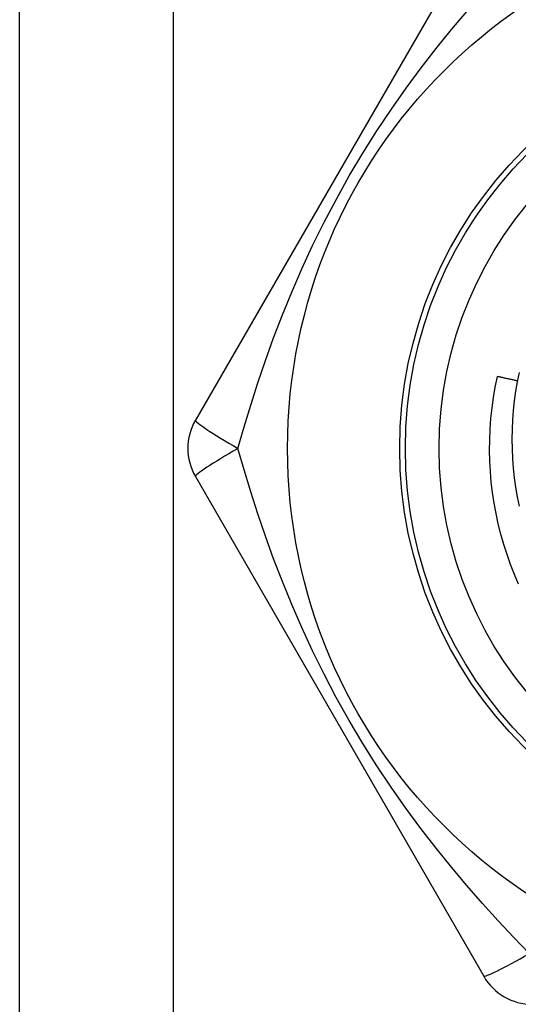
# Model space of a CAD drawing. Header units: inches. Extents: x 4 to 114, y 7 to 60.
# Tile 73 of 95: x 25.147 to 25.322, y 43.812 to 44.157. Entities that reach past the tile are written whole.
import ezdxf

# ---------------------------------------------------------------- set-up
doc = ezdxf.new("R2010")
doc.units = ezdxf.units.IN
doc.header["$MEASUREMENT"] = 0
doc.layers.add('Visible Edges(ANSI)', color=7, linetype='Continuous', lineweight=25)
doc.layers.add('Visible Tangent Edges(ANSI)', color=7, linetype='Continuous', lineweight=25)

msp = doc.modelspace()

# ---------------------------------------------------------------- linework, layer by layer
at = {"layer": 'Visible Edges(ANSI)'}
for p, q in [((25.14729, 23.01051), (25.14729, 44.33334)), ((25.3101, 44.19161), (25.20895, 44.01641)), ((25.20895, 43.99673), (25.3101, 43.82153))]:
    msp.add_line(p, q, dxfattribs=at)
at = {"layer": 'Visible Edges(ANSI)', "flags": 128}
for points in [[(25.32236, 43.95896), (25.32089, 43.96237), (25.31953, 43.96583), (25.31828, 43.96934), (25.31714, 43.97288), (25.31612, 43.97646), (25.31522, 43.98007), (25.31443, 43.9837), (25.31375, 43.98736), (25.31319, 43.99104), (25.31276, 43.99473), (25.31244, 43.99844), (25.31224, 44.00215), (25.31215, 44.00587), (25.31219, 44.00959), (25.31235, 44.01331), (25.31262, 44.01702), (25.31302, 44.02072), (25.31353, 44.0244), (25.31416, 44.02807), (25.31491, 44.03171)], [(25.32193, 44.03021), (25.32164, 44.03028), (25.32135, 44.03034), (25.32106, 44.03041), (25.32077, 44.03047), (25.32047, 44.03054), (25.32018, 44.0306), (25.31989, 44.03066), (25.3196, 44.03073), (25.3193, 44.03079), (25.31901, 44.03085), (25.31872, 44.03092), (25.31842, 44.03098), (25.31813, 44.03104), (25.31784, 44.0311), (25.31755, 44.03117), (25.31725, 44.03123), (25.31696, 44.03129), (25.31667, 44.03135), (25.31637, 44.03141), (25.31608, 44.03147), (25.31579, 44.03153), (25.31549, 44.03159), (25.3152, 44.03165), (25.31491, 44.03171)], [(25.32255, 44.0332), (25.32187, 44.0299), (25.3213, 44.02658), (25.32083, 44.02324), (25.32046, 44.01988), (25.32019, 44.01652), (25.32003, 44.01314), (25.31998, 44.00976), (25.32003, 44.00637), (25.32019, 44.00299), (25.32045, 43.99963), (25.32082, 43.99627), (25.32129, 43.99293), (25.32186, 43.98961), (25.32254, 43.98631)]]:
    msp.add_lwpolyline(points, dxfattribs=at)
at = {"layer": 'Visible Edges(ANSI)'}
for radius in [0.18701, 0.13386]:
    msp.add_circle((25.42829, 44.00657), radius, dxfattribs=at)
for centre, start, end in [((25.22599, 44.00657), 150, 210), ((25.32714, 43.83137), 210, 270)]:
    msp.add_arc(centre, 0.01969, start, end, dxfattribs=at)
at = {"layer": 'Visible Tangent Edges(ANSI)'}
msp.add_line((25.20114, 44.33334), (25.20114, 23.01051), dxfattribs=at)
at = {"layer": 'Visible Tangent Edges(ANSI)', "flags": 128}
for points in [[(25.2238, 44.00657), (25.226, 44.0141), (25.22834, 44.02175), (25.23085, 44.02951), (25.23353, 44.03738), (25.2364, 44.04531), (25.23948, 44.05332), (25.24277, 44.06137), (25.24629, 44.06948), (25.25007, 44.07763), (25.25411, 44.0858), (25.25841, 44.09397), (25.26295, 44.10208), (25.2677, 44.11006), (25.27263, 44.11786), (25.27769, 44.12545), (25.28287, 44.1328), (25.28812, 44.1399), (25.29344, 44.14677), (25.29882, 44.15342), (25.30424, 44.15985)], [(25.32604, 43.82947), (25.32063, 43.83514), (25.31517, 43.84099), (25.3097, 43.84705), (25.30423, 43.8533), (25.29879, 43.85976), (25.2934, 43.86642), (25.28807, 43.8733), (25.28281, 43.88041), (25.27765, 43.88775), (25.27259, 43.89534), (25.26766, 43.90315), (25.26291, 43.91113), (25.25837, 43.91924), (25.25408, 43.9274), (25.25004, 43.93559), (25.24626, 43.94374), (25.24274, 43.95184), (25.23945, 43.95989), (25.23639, 43.96787), (25.23352, 43.97578), (25.23085, 43.98362), (25.22835, 43.99138), (25.226, 43.99903), (25.2238, 44.00657)]]:
    msp.add_lwpolyline(points, dxfattribs=at)
at = {"layer": 'Visible Tangent Edges(ANSI)'}
for radius in [0.14764, 0.14567]:
    msp.add_circle((25.42829, 44.00657), radius, dxfattribs=at)
for centre, major_axis, start_param, end_param in [((25.22599, 44.00657), (-0.01705, 0.00984), 0, 1.474012), ((25.22599, 44.00657), (-0.01705, -0.00984), 4.809173, 6.283185), ((25.32714, 43.83137), (-0.01705, -0.00984), 0, 1.474012)]:
    msp.add_ellipse(centre, major_axis=major_axis, ratio=0.056054, start_param=start_param, end_param=end_param, dxfattribs=at)

doc.saveas('drawing.dxf')
